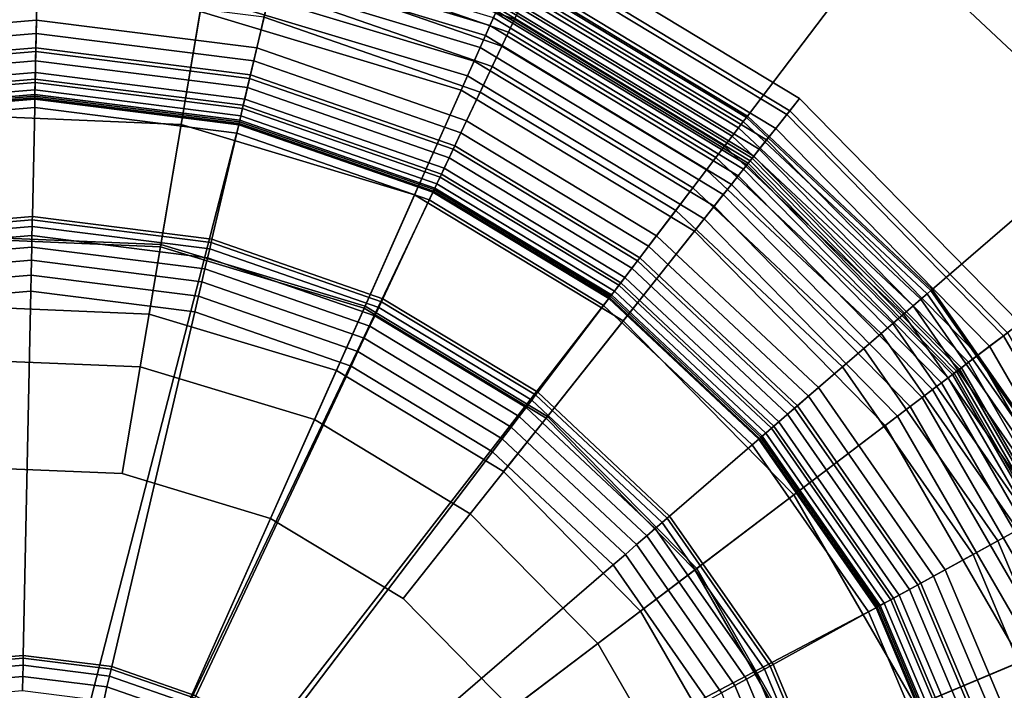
# Model space of a CAD drawing. Extents: x -43.1 to 43.1, y -41.3 to 41.3.
# Tile 152 of 256: x -30.996 to -30.04, y 13.059 to 13.711. Entities that reach past the tile are written whole.
import ezdxf

# ---------------------------------------------------------------- set-up
doc = ezdxf.new("R2010")
doc.units = 0
for name, color, linetype in [('LAMP', 7, 'CONTINUOUS'), ('LAMP_SUPPORT', 18, 'CONTINUOUS'), ('METAL_BASE', 254, 'CONTINUOUS')]:
    doc.layers.add(name, color=color, linetype=linetype)

msp = doc.modelspace()

# ---------------------------------------------------------------- linework, layer by layer
at = {"layer": 'LAMP'}
for points in [[(-30.8057, 13.8081, 24.8806), (-30.5306, 13.7251, 24.8806), (-30.5674, 13.6423, 24.9998), (-30.8208, 13.7187, 24.9998)], [(-30.8093, 13.7865, 22.6586), (-30.5395, 13.7051, 22.6586), (-30.5361, 13.7126, 22.6707), (-30.808, 13.7946, 22.6707)], [(-30.5087, 13.7743, 24.3843), (-30.2513, 13.6185, 24.3843), (-30.2389, 13.6342, 24.6401), (-30.5005, 13.7926, 24.6401)], [(-30.5005, 13.7926, 24.6401), (-30.2389, 13.6342, 24.6401), (-30.2483, 13.6223, 24.7579), (-30.5067, 13.7787, 24.7579)], [(-30.8111, 13.7759, 22.6486), (-30.5438, 13.6953, 22.6486), (-30.5395, 13.7051, 22.6586), (-30.8093, 13.7865, 22.6586)], [(-30.5067, 13.7787, 24.7579), (-30.2483, 13.6223, 24.7579), (-30.2847, 13.5763, 24.8806), (-30.5306, 13.7251, 24.8806)], [(-30.8132, 13.7633, 22.6411), (-30.549, 13.6836, 22.6411), (-30.5438, 13.6953, 22.6486), (-30.8111, 13.7759, 22.6486)], [(-30.5156, 13.7586, 24.0998), (-30.2619, 13.6051, 24.0998), (-30.2513, 13.6185, 24.3843), (-30.5087, 13.7743, 24.3843)], [(-30.8156, 13.7491, 22.6365), (-30.5549, 13.6704, 22.6365), (-30.549, 13.6836, 22.6411), (-30.8132, 13.7633, 22.6411)], [(-30.5214, 13.7456, 23.7996), (-30.2708, 13.5939, 23.7996), (-30.2619, 13.6051, 24.0998), (-30.5156, 13.7586, 24.0998)], [(-31.0659, 13.5008, 22.6428), (-30.859, 13.4922, 22.6428), (-30.8182, 13.7337, 22.6352), (-31.0864, 13.7448, 22.6352)], [(-30.8182, 13.7337, 22.6352), (-30.5612, 13.6561, 22.6352), (-30.5549, 13.6704, 22.6365), (-30.8156, 13.7491, 22.6365)], [(-30.5261, 13.7352, 23.4966), (-30.2779, 13.585, 23.4966), (-30.2708, 13.5939, 23.7996), (-30.5214, 13.7456, 23.7996)], [(-30.859, 13.4922, 22.6428), (-30.6608, 13.4324, 22.6428), (-30.5612, 13.6561, 22.6352), (-30.8182, 13.7337, 22.6352)], [(-30.5296, 13.7273, 23.2036), (-30.2832, 13.5782, 23.2036), (-30.2779, 13.585, 23.4966), (-30.5261, 13.7352, 23.4966)], [(-31.0852, 13.7297, 24.9998), (-30.8208, 13.7187, 24.9998), (-30.8393, 13.609, 25.107), (-31.0758, 13.6188, 25.107)], [(-30.5306, 13.7251, 24.8806), (-30.2847, 13.5763, 24.8806), (-30.341, 13.5053, 24.9998), (-30.5674, 13.6423, 24.9998)], [(-30.5332, 13.7192, 22.6997), (-30.2887, 13.5713, 22.6997), (-30.2868, 13.5737, 22.9337), (-30.5319, 13.722, 22.9337)], [(-30.5319, 13.722, 22.9337), (-30.2868, 13.5737, 22.9337), (-30.2832, 13.5782, 23.2036), (-30.5296, 13.7273, 23.2036)], [(-30.8208, 13.7187, 24.9998), (-30.5674, 13.6423, 24.9998), (-30.6126, 13.5406, 25.107), (-30.8393, 13.609, 25.107)], [(-30.5395, 13.7051, 22.6586), (-30.2984, 13.5591, 22.6586), (-30.2932, 13.5656, 22.6707), (-30.5361, 13.7126, 22.6707)], [(-30.5361, 13.7126, 22.6707), (-30.2932, 13.5656, 22.6707), (-30.2899, 13.5697, 22.6845), (-30.534, 13.7174, 22.6845)], [(-30.534, 13.7174, 22.6845), (-30.2899, 13.5697, 22.6845), (-30.2887, 13.5713, 22.6997), (-30.5332, 13.7192, 22.6997)], [(-30.5438, 13.6953, 22.6486), (-30.305, 13.5507, 22.6486), (-30.2984, 13.5591, 22.6586), (-30.5395, 13.7051, 22.6586)], [(-30.549, 13.6836, 22.6411), (-30.3129, 13.5407, 22.6411), (-30.305, 13.5507, 22.6486), (-30.5438, 13.6953, 22.6486)], [(-30.5549, 13.6704, 22.6365), (-30.3219, 13.5294, 22.6365), (-30.3129, 13.5407, 22.6411), (-30.549, 13.6836, 22.6411)], [(-30.5612, 13.6561, 22.6352), (-30.3316, 13.5172, 22.6352), (-30.3219, 13.5294, 22.6365), (-30.5549, 13.6704, 22.6365)], [(-30.6608, 13.4324, 22.6428), (-30.4836, 13.3252, 22.6428), (-30.3316, 13.5172, 22.6352), (-30.5612, 13.6561, 22.6352)], [(-30.5674, 13.6423, 24.9998), (-30.341, 13.5053, 24.9998), (-30.4101, 13.418, 25.107), (-30.6126, 13.5406, 25.107)], [(-30.2513, 13.6185, 24.3843), (-30.0408, 13.4036, 24.3843), (-30.0248, 13.4158, 24.6401), (-30.2389, 13.6342, 24.6401)], [(-30.2389, 13.6342, 24.6401), (-30.0248, 13.4158, 24.6401), (-30.0369, 13.4065, 24.7579), (-30.2483, 13.6223, 24.7579)], [(-31.0758, 13.6188, 25.107), (-30.8393, 13.609, 25.107), (-30.8594, 13.4901, 25.1939), (-31.0657, 13.4987, 25.1939)], [(-30.2483, 13.6223, 24.7579), (-30.0369, 13.4065, 24.7579), (-30.0836, 13.3711, 24.8806), (-30.2847, 13.5763, 24.8806)], [(-30.2619, 13.6051, 24.0998), (-30.0544, 13.3933, 24.0998), (-30.0408, 13.4036, 24.3843), (-30.2513, 13.6185, 24.3843)], [(-30.8393, 13.609, 25.107), (-30.6126, 13.5406, 25.107), (-30.6617, 13.4304, 25.1939), (-30.8594, 13.4901, 25.1939)], [(-30.2708, 13.5939, 23.7996), (-30.0658, 13.3847, 23.7996), (-30.0544, 13.3933, 24.0998), (-30.2619, 13.6051, 24.0998)], [(-30.2779, 13.585, 23.4966), (-30.0748, 13.3778, 23.4966), (-30.0658, 13.3847, 23.7996), (-30.2708, 13.5939, 23.7996)], [(-30.2868, 13.5737, 22.9337), (-30.0863, 13.369, 22.9337), (-30.0817, 13.3725, 23.2036), (-30.2832, 13.5782, 23.2036)], [(-30.2832, 13.5782, 23.2036), (-30.0817, 13.3725, 23.2036), (-30.0748, 13.3778, 23.4966), (-30.2779, 13.585, 23.4966)], [(-30.2847, 13.5763, 24.8806), (-30.0836, 13.3711, 24.8806), (-30.1558, 13.3163, 24.9998), (-30.341, 13.5053, 24.9998)], [(-30.2932, 13.5656, 22.6707), (-30.0945, 13.3628, 22.6707), (-30.0903, 13.366, 22.6845), (-30.2899, 13.5697, 22.6845)], [(-30.2899, 13.5697, 22.6845), (-30.0903, 13.366, 22.6845), (-30.0888, 13.3672, 22.6997), (-30.2887, 13.5713, 22.6997)], [(-30.2887, 13.5713, 22.6997), (-30.0888, 13.3672, 22.6997), (-30.0863, 13.369, 22.9337), (-30.2868, 13.5737, 22.9337)], [(-30.305, 13.5507, 22.6486), (-30.1096, 13.3513, 22.6486), (-30.1011, 13.3578, 22.6586), (-30.2984, 13.5591, 22.6586)], [(-30.2984, 13.5591, 22.6586), (-30.1011, 13.3578, 22.6586), (-30.0945, 13.3628, 22.6707), (-30.2932, 13.5656, 22.6707)], [(-30.3129, 13.5407, 22.6411), (-30.1198, 13.3436, 22.6411), (-30.1096, 13.3513, 22.6486), (-30.305, 13.5507, 22.6486)], [(-30.6126, 13.5406, 25.107), (-30.4101, 13.418, 25.107), (-30.485, 13.3235, 25.1939), (-30.6617, 13.4304, 25.1939)], [(-30.3219, 13.5294, 22.6365), (-30.1313, 13.3349, 22.6365), (-30.1198, 13.3436, 22.6411), (-30.3129, 13.5407, 22.6411)], [(-30.3316, 13.5172, 22.6352), (-30.1437, 13.3254, 22.6352), (-30.1313, 13.3349, 22.6365), (-30.3219, 13.5294, 22.6365)], [(-30.4836, 13.3252, 22.6428), (-30.3387, 13.1773, 22.6428), (-30.1437, 13.3254, 22.6352), (-30.3316, 13.5172, 22.6352)], [(-30.341, 13.5053, 24.9998), (-30.1558, 13.3163, 24.9998), (-30.2444, 13.249, 25.107), (-30.4101, 13.418, 25.107)], [(-31.0601, 13.4325, 22.1433), (-30.8704, 13.4246, 22.1433), (-30.859, 13.4922, 22.6428), (-31.0659, 13.5008, 22.6428)], [(-31.0657, 13.4987, 25.1939), (-30.8594, 13.4901, 25.1939), (-30.8791, 13.3732, 25.2522), (-31.0557, 13.3806, 25.2522)], [(-30.8704, 13.4246, 22.1433), (-30.6886, 13.3698, 22.1433), (-30.6608, 13.4324, 22.6428), (-30.859, 13.4922, 22.6428)], [(-30.8594, 13.4901, 25.1939), (-30.6617, 13.4304, 25.1939), (-30.7098, 13.3222, 25.2522), (-30.8791, 13.3732, 25.2522)], [(-30.8704, 13.4246, 22.1433), (-31.0601, 13.4325, 22.1433), (-30.9965, 12.6777, 22.1433), (-30.6886, 13.3698, 22.1433)], [(-30.6617, 13.4304, 25.1939), (-30.485, 13.3235, 25.1939), (-30.5586, 13.2306, 25.2522), (-30.7098, 13.3222, 25.2522)], [(-30.6886, 13.3698, 22.1433), (-30.5262, 13.2715, 22.1433), (-30.4836, 13.3252, 22.6428), (-30.6608, 13.4324, 22.6428)], [(-30.4101, 13.418, 25.107), (-30.2444, 13.249, 25.107), (-30.3405, 13.176, 25.1939), (-30.485, 13.3235, 25.1939)], [(-30.0408, 13.4036, 24.3843), (-29.8903, 13.1431, 24.3843), (-29.8718, 13.1509, 24.6401), (-30.0248, 13.4158, 24.6401)], [(-30.0369, 13.4065, 24.7579), (-29.8858, 13.145, 24.7579), (-29.9399, 13.1223, 24.8806), (-30.0836, 13.3711, 24.8806)], [(-30.0544, 13.3933, 24.0998), (-29.9061, 13.1365, 24.0998), (-29.8903, 13.1431, 24.3843), (-30.0408, 13.4036, 24.3843)], [(-30.0658, 13.3847, 23.7996), (-29.9192, 13.131, 23.7996), (-29.9061, 13.1365, 24.0998), (-30.0544, 13.3933, 24.0998)], [(-31.0557, 13.3806, 25.2522), (-30.8791, 13.3732, 25.2522), (-30.8966, 13.2696, 25.2735), (-31.0469, 13.2758, 25.2735)], [(-30.0817, 13.3725, 23.2036), (-29.9376, 13.1232, 23.2036), (-29.9297, 13.1265, 23.4966), (-30.0748, 13.3778, 23.4966)], [(-30.0748, 13.3778, 23.4966), (-29.9297, 13.1265, 23.4966), (-29.9192, 13.131, 23.7996), (-30.0658, 13.3847, 23.7996)], [(-30.5262, 13.2715, 22.1433), (-30.6886, 13.3698, 22.1433), (-30.9965, 12.6777, 22.1433), (-30.3933, 13.1359, 22.1433)], [(-30.8791, 13.3732, 25.2522), (-30.7098, 13.3222, 25.2522), (-30.7526, 13.2261, 25.2735), (-30.8966, 13.2696, 25.2735)], [(-30.0836, 13.3711, 24.8806), (-29.9399, 13.1223, 24.8806), (-30.0234, 13.0871, 24.9998), (-30.1558, 13.3163, 24.9998)], [(-30.0903, 13.366, 22.6845), (-29.9476, 13.119, 22.6845), (-29.9458, 13.1198, 22.6997), (-30.0888, 13.3672, 22.6997)], [(-30.0888, 13.3672, 22.6997), (-29.9458, 13.1198, 22.6997), (-29.943, 13.121, 22.9337), (-30.0863, 13.369, 22.9337)], [(-30.0863, 13.369, 22.9337), (-29.943, 13.121, 22.9337), (-29.9376, 13.1232, 23.2036), (-30.0817, 13.3725, 23.2036)], [(-30.1096, 13.3513, 22.6486), (-29.97, 13.1096, 22.6486), (-29.9601, 13.1138, 22.6586), (-30.1011, 13.3578, 22.6586)], [(-30.1011, 13.3578, 22.6586), (-29.9601, 13.1138, 22.6586), (-29.9525, 13.117, 22.6707), (-30.0945, 13.3628, 22.6707)], [(-30.0945, 13.3628, 22.6707), (-29.9525, 13.117, 22.6707), (-29.9476, 13.119, 22.6845), (-30.0903, 13.366, 22.6845)], [(-30.1198, 13.3436, 22.6411), (-29.9818, 13.1047, 22.6411), (-29.97, 13.1096, 22.6486), (-30.1096, 13.3513, 22.6486)], [(-30.1313, 13.3349, 22.6365), (-29.9951, 13.0991, 22.6365), (-29.9818, 13.1047, 22.6411), (-30.1198, 13.3436, 22.6411)], [(-30.1437, 13.3254, 22.6352), (-30.0095, 13.093, 22.6352), (-29.9951, 13.0991, 22.6365), (-30.1313, 13.3349, 22.6365)], [(-30.7098, 13.3222, 25.2522), (-30.5586, 13.2306, 25.2522), (-30.6238, 13.1482, 25.2735), (-30.7526, 13.2261, 25.2735)], [(-30.485, 13.3235, 25.1939), (-30.3405, 13.176, 25.1939), (-30.4348, 13.1043, 25.2522), (-30.5586, 13.2306, 25.2522)], [(-30.5262, 13.2715, 22.1433), (-30.3933, 13.1359, 22.1433), (-30.3387, 13.1773, 22.6428), (-30.4836, 13.3252, 22.6428)], [(-30.3387, 13.1773, 22.6428), (-30.2352, 12.998, 22.6428), (-30.0095, 13.093, 22.6352), (-30.1437, 13.3254, 22.6352)], [(-30.1558, 13.3163, 24.9998), (-30.0234, 13.0871, 24.9998), (-30.126, 13.044, 25.107), (-30.2444, 13.249, 25.107)], [(-30.8966, 13.2696, 25.2735), (-30.7526, 13.2261, 25.2735), (-30.9965, 12.6777, 25.2735), (-31.0469, 13.2758, 25.2735)], [(-30.2444, 13.249, 25.107), (-30.126, 13.044, 25.107), (-30.2372, 12.9972, 25.1939), (-30.3405, 13.176, 25.1939)], [(-30.6238, 13.1482, 25.2735), (-30.5185, 13.0408, 25.2735), (-30.9965, 12.6777, 25.2735), (-30.7526, 13.2261, 25.2735)], [(-30.5586, 13.2306, 25.2522), (-30.4348, 13.1043, 25.2522), (-30.5185, 13.0408, 25.2735), (-30.6238, 13.1482, 25.2735)], [(-30.3405, 13.176, 25.1939), (-30.2372, 12.9972, 25.1939), (-30.3464, 12.9512, 25.2522), (-30.4348, 13.1043, 25.2522)], [(-30.3933, 13.1359, 22.1433), (-30.2984, 12.9715, 22.1433), (-30.2352, 12.998, 22.6428), (-30.3387, 13.1773, 22.6428)], [(-30.2984, 12.9715, 22.1433), (-30.3933, 13.1359, 22.1433), (-30.9965, 12.6777, 22.1433), (-30.2473, 12.7886, 22.1433)], [(-30.4348, 13.1043, 25.2522), (-30.3464, 12.9512, 25.2522), (-30.4433, 12.9105, 25.2735), (-30.5185, 13.0408, 25.2735)], [(-30.2352, 12.998, 22.6428), (-30.1794, 12.7986, 22.6428), (-29.9372, 12.8345, 22.6352), (-30.0095, 13.093, 22.6352)], [(-30.0234, 13.0871, 24.9998), (-29.9522, 12.8323, 24.9998), (-30.0623, 12.816, 25.107), (-30.126, 13.044, 25.107)]]:
    msp.add_3dface(points, dxfattribs=at)
at = {"layer": 'LAMP_SUPPORT'}
for points in [[(-30.9802, 13.6973, 22.5307), (-31.1924, 13.6795, 22.5307), (-31.2099, 13.7711, 22.5307), (-30.9782, 13.7906, 22.5307)], [(-30.7689, 13.6707, 22.5307), (-30.9802, 13.6973, 22.5307), (-30.9782, 13.7906, 22.5307), (-30.7476, 13.7615, 22.5307)], [(-30.5157, 13.7112, 18.9421), (-30.741, 13.7896, 18.9421), (-30.7442, 13.7762, 18.9372), (-30.5216, 13.6987, 18.9372)], [(-30.5216, 13.6987, 22.5289), (-30.7442, 13.7762, 22.5289), (-30.741, 13.7896, 22.524), (-30.5157, 13.7112, 22.524)], [(-30.5216, 13.6987, 18.9372), (-30.7442, 13.7762, 18.9372), (-30.7476, 13.7615, 18.9354), (-30.528, 13.6851, 18.9354)], [(-30.528, 13.6851, 22.5307), (-30.7476, 13.7615, 22.5307), (-30.7442, 13.7762, 22.5289), (-30.5216, 13.6987, 22.5289)], [(-30.5677, 13.6007, 22.5307), (-30.7689, 13.6707, 22.5307), (-30.7476, 13.7615, 22.5307), (-30.528, 13.6851, 22.5307)], [(-30.528, 13.6851, 18.9354), (-30.7476, 13.7615, 18.9354), (-30.7526, 13.7401, 18.9338), (-30.5374, 13.6653, 18.9338)], [(-30.9793, 13.7411, 18.929), (-31.2006, 13.7225, 18.929), (-31.1948, 13.6922, 18.9214), (-30.9799, 13.7103, 18.9214)], [(-30.7589, 13.7133, 18.929), (-30.9793, 13.7411, 18.929), (-30.9799, 13.7103, 18.9214), (-30.7659, 13.6833, 18.9214)], [(-30.5374, 13.6653, 18.9338), (-30.7526, 13.7401, 18.9338), (-30.7589, 13.7133, 18.929), (-30.5491, 13.6403, 18.929)], [(-30.2905, 13.6157, 18.9861), (-30.5008, 13.743, 18.9861), (-30.5029, 13.7385, 18.9723), (-30.2935, 13.6118, 18.9723)], [(-30.2935, 13.6118, 22.4939), (-30.5029, 13.7385, 22.4939), (-30.5008, 13.743, 22.48), (-30.2905, 13.6157, 22.48)], [(-30.2895, 13.6171, 19.0011), (-30.5001, 13.7446, 19.0011), (-30.5008, 13.743, 18.9861), (-30.2905, 13.6157, 18.9861)], [(-30.2905, 13.6157, 22.48), (-30.5008, 13.743, 22.48), (-30.5001, 13.7446, 22.465), (-30.2895, 13.6171, 22.465)], [(-30.2895, 13.6171, 22.465), (-30.5001, 13.7446, 22.465), (-30.5001, 13.7446, 19.0011), (-30.2895, 13.6171, 19.0011)], [(-30.2982, 13.6056, 18.9601), (-30.5062, 13.7315, 18.9601), (-30.5106, 13.7223, 18.9499), (-30.3043, 13.5975, 18.9499)], [(-30.3043, 13.5975, 22.5162), (-30.5106, 13.7223, 22.5162), (-30.5062, 13.7315, 22.5061), (-30.2982, 13.6056, 22.5061)], [(-30.2935, 13.6118, 18.9723), (-30.5029, 13.7385, 18.9723), (-30.5062, 13.7315, 18.9601), (-30.2982, 13.6056, 18.9601)], [(-30.2982, 13.6056, 22.5061), (-30.5062, 13.7315, 22.5061), (-30.5029, 13.7385, 22.4939), (-30.2935, 13.6118, 22.4939)], [(-30.3043, 13.5975, 18.9499), (-30.5106, 13.7223, 18.9499), (-30.5157, 13.7112, 18.9421), (-30.3117, 13.5878, 18.9421)], [(-30.3117, 13.5878, 22.524), (-30.5157, 13.7112, 22.524), (-30.5106, 13.7223, 22.5162), (-30.3043, 13.5975, 22.5162)], [(-30.5491, 13.6403, 18.929), (-30.7589, 13.7133, 18.929), (-30.7659, 13.6833, 18.9214), (-30.5622, 13.6124, 18.9214)], [(-30.3117, 13.5878, 18.9421), (-30.5157, 13.7112, 18.9421), (-30.5216, 13.6987, 18.9372), (-30.3201, 13.5767, 18.9372)], [(-30.3201, 13.5767, 22.5289), (-30.5216, 13.6987, 22.5289), (-30.5157, 13.7112, 22.524), (-30.3117, 13.5878, 22.524)], [(-30.9799, 13.7103, 18.9214), (-31.1948, 13.6922, 18.9214), (-31.1891, 13.6621, 18.9114), (-30.9805, 13.6797, 18.9114)], [(-30.7659, 13.6833, 18.9214), (-30.9799, 13.7103, 18.9214), (-30.9805, 13.6797, 18.9114), (-30.7729, 13.6535, 18.9114)], [(-30.9804, 13.6834, 22.5291), (-31.1898, 13.6658, 22.5291), (-31.1924, 13.6795, 22.5307), (-30.9802, 13.6973, 22.5307)], [(-30.772, 13.6571, 22.5291), (-30.9804, 13.6834, 22.5291), (-30.9802, 13.6973, 22.5307), (-30.7689, 13.6707, 22.5307)], [(-30.3201, 13.5767, 18.9372), (-30.5216, 13.6987, 18.9372), (-30.528, 13.6851, 18.9354), (-30.3291, 13.5648, 18.9354)], [(-30.3291, 13.5648, 22.5307), (-30.528, 13.6851, 22.5307), (-30.5216, 13.6987, 22.5289), (-30.3201, 13.5767, 22.5289)], [(-30.9807, 13.6706, 22.5245), (-31.1874, 13.6532, 22.5245), (-31.1898, 13.6658, 22.5291), (-30.9804, 13.6834, 22.5291)], [(-30.775, 13.6447, 22.5245), (-30.9807, 13.6706, 22.5245), (-30.9804, 13.6834, 22.5291), (-30.772, 13.6571, 22.5291)], [(-30.5622, 13.6124, 18.9214), (-30.7659, 13.6833, 18.9214), (-30.7729, 13.6535, 18.9114), (-30.5752, 13.5848, 18.9114)], [(-30.3855, 13.4905, 22.5307), (-30.5677, 13.6007, 22.5307), (-30.528, 13.6851, 22.5307), (-30.3291, 13.5648, 22.5307)], [(-30.3291, 13.5648, 18.9354), (-30.528, 13.6851, 18.9354), (-30.5374, 13.6653, 18.9338), (-30.3424, 13.5473, 18.9338)], [(-30.9805, 13.6797, 18.9114), (-31.1891, 13.6621, 18.9114), (-31.1841, 13.6359, 18.8993), (-30.9811, 13.653, 18.8993)], [(-30.7729, 13.6535, 18.9114), (-30.9805, 13.6797, 18.9114), (-30.9811, 13.653, 18.8993), (-30.779, 13.6275, 18.8993)], [(-30.9809, 13.6593, 22.5173), (-31.1852, 13.6421, 22.5173), (-31.1874, 13.6532, 22.5245), (-30.9807, 13.6706, 22.5245)], [(-30.7775, 13.6336, 22.5173), (-30.9809, 13.6593, 22.5173), (-30.9807, 13.6706, 22.5245), (-30.775, 13.6447, 22.5245)], [(-30.5737, 13.5881, 22.5291), (-30.772, 13.6571, 22.5291), (-30.7689, 13.6707, 22.5307), (-30.5677, 13.6007, 22.5307)], [(-30.3424, 13.5473, 18.9338), (-30.5374, 13.6653, 18.9338), (-30.5491, 13.6403, 18.929), (-30.3591, 13.5253, 18.929)], [(-30.9811, 13.6498, 22.5079), (-31.1835, 13.6328, 22.5079), (-31.1852, 13.6421, 22.5173), (-30.9809, 13.6593, 22.5173)], [(-30.7797, 13.6244, 22.5079), (-30.9811, 13.6498, 22.5079), (-30.9809, 13.6593, 22.5173), (-30.7775, 13.6336, 22.5173)], [(-30.5791, 13.5765, 22.5245), (-30.775, 13.6447, 22.5245), (-30.772, 13.6571, 22.5291), (-30.5737, 13.5881, 22.5291)], [(-30.9811, 13.653, 18.8993), (-31.1841, 13.6359, 18.8993), (-31.1804, 13.6169, 18.8854), (-30.9815, 13.6336, 18.8854)], [(-30.9813, 13.6426, 22.4966), (-31.1821, 13.6257, 22.4966), (-31.1835, 13.6328, 22.5079), (-30.9811, 13.6498, 22.5079)], [(-30.779, 13.6275, 18.8993), (-30.9811, 13.653, 18.8993), (-30.9815, 13.6336, 18.8854), (-30.7834, 13.6087, 18.8854)], [(-30.7813, 13.6174, 22.4966), (-30.9813, 13.6426, 22.4966), (-30.9811, 13.6498, 22.5079), (-30.7797, 13.6244, 22.5079)], [(-30.5752, 13.5848, 18.9114), (-30.7729, 13.6535, 18.9114), (-30.779, 13.6275, 18.8993), (-30.5866, 13.5606, 18.8993)], [(-30.5839, 13.5663, 22.5173), (-30.7775, 13.6336, 22.5173), (-30.775, 13.6447, 22.5245), (-30.5791, 13.5765, 22.5245)], [(-30.9814, 13.638, 22.4838), (-31.1812, 13.6212, 22.4838), (-31.1821, 13.6257, 22.4966), (-30.9813, 13.6426, 22.4966)], [(-30.9814, 13.6364, 22.4698), (-31.1809, 13.6196, 22.4698), (-31.1812, 13.6212, 22.4838), (-30.9814, 13.638, 22.4838)], [(-30.9815, 13.6347, 21.5662), (-31.1806, 13.618, 21.5662), (-31.1809, 13.6196, 22.4698), (-30.9814, 13.6364, 22.4698)], [(-31.0186, 12.6952, 21.5662), (-31.1806, 13.618, 21.5662), (-30.9815, 13.6347, 21.5662), (-30.7831, 13.6097, 21.5662)], [(-30.7831, 13.6097, 21.5662), (-30.9815, 13.6347, 21.5662), (-30.9814, 13.6364, 22.4698), (-30.7828, 13.6114, 22.4698)], [(-30.7824, 13.613, 22.4838), (-30.9814, 13.638, 22.4838), (-30.9813, 13.6426, 22.4966), (-30.7813, 13.6174, 22.4966)], [(-30.7828, 13.6114, 22.4698), (-30.9814, 13.6364, 22.4698), (-30.9814, 13.638, 22.4838), (-30.7824, 13.613, 22.4838)], [(-30.3591, 13.5253, 18.929), (-30.5491, 13.6403, 18.929), (-30.5622, 13.6124, 18.9214), (-30.3777, 13.5008, 18.9214)], [(-30.9815, 13.6336, 18.8854), (-31.1804, 13.6169, 18.8854), (-31.1788, 13.6087, 18.8701), (-30.9816, 13.6253, 18.8701)], [(-30.9816, 13.6253, 18.8701), (-31.1788, 13.6087, 18.8701), (-31.159, 13.5046, 17.848), (-30.9838, 13.5193, 17.848)], [(-30.7853, 13.6005, 18.8701), (-30.9816, 13.6253, 18.8701), (-30.9838, 13.5193, 17.848), (-30.8095, 13.4973, 17.848)], [(-30.7834, 13.6087, 18.8854), (-30.9815, 13.6336, 18.8854), (-30.9816, 13.6253, 18.8701), (-30.7853, 13.6005, 18.8701)], [(-30.5866, 13.5606, 18.8993), (-30.779, 13.6275, 18.8993), (-30.7834, 13.6087, 18.8854), (-30.5948, 13.5431, 18.8854)], [(-30.5879, 13.5577, 22.5079), (-30.7797, 13.6244, 22.5079), (-30.7775, 13.6336, 22.5173), (-30.5839, 13.5663, 22.5173)], [(-30.593, 13.547, 22.4838), (-30.7824, 13.613, 22.4838), (-30.7813, 13.6174, 22.4966), (-30.591, 13.5512, 22.4966)], [(-30.591, 13.5512, 22.4966), (-30.7813, 13.6174, 22.4966), (-30.7797, 13.6244, 22.5079), (-30.5879, 13.5577, 22.5079)], [(-30.1113, 13.4475, 18.9861), (-30.2905, 13.6157, 18.9861), (-30.2935, 13.6118, 18.9723), (-30.115, 13.4442, 18.9723)], [(-30.115, 13.4442, 22.4939), (-30.2935, 13.6118, 22.4939), (-30.2905, 13.6157, 22.48), (-30.1113, 13.4475, 22.48)], [(-30.1099, 13.4486, 19.0011), (-30.2895, 13.6171, 19.0011), (-30.2905, 13.6157, 18.9861), (-30.1113, 13.4475, 18.9861)], [(-30.1113, 13.4475, 22.48), (-30.2905, 13.6157, 22.48), (-30.2895, 13.6171, 22.465), (-30.1099, 13.4486, 22.465)], [(-30.1099, 13.4486, 22.465), (-30.2895, 13.6171, 22.465), (-30.2895, 13.6171, 19.0011), (-30.1099, 13.4486, 19.0011)], [(-30.9958, 12.7021, 21.5662), (-31.0186, 12.6952, 21.5662), (-30.7831, 13.6097, 21.5662), (-30.5944, 13.5441, 21.5662)], [(-30.5948, 13.5431, 18.8854), (-30.7834, 13.6087, 18.8854), (-30.7853, 13.6005, 18.8701), (-30.5984, 13.5355, 18.8701)], [(-30.5944, 13.5441, 21.5662), (-30.7831, 13.6097, 21.5662), (-30.7828, 13.6114, 22.4698), (-30.5937, 13.5456, 22.4698)], [(-30.5937, 13.5456, 22.4698), (-30.7828, 13.6114, 22.4698), (-30.7824, 13.613, 22.4838), (-30.593, 13.547, 22.4838)], [(-30.3777, 13.5008, 18.9214), (-30.5622, 13.6124, 18.9214), (-30.5752, 13.5848, 18.9114), (-30.3962, 13.4764, 18.9114)], [(-30.115, 13.4442, 18.9723), (-30.2935, 13.6118, 18.9723), (-30.2982, 13.6056, 18.9601), (-30.1209, 13.4392, 18.9601)], [(-30.1209, 13.4392, 22.5061), (-30.2982, 13.6056, 22.5061), (-30.2935, 13.6118, 22.4939), (-30.115, 13.4442, 22.4939)], [(-30.5984, 13.5355, 18.8701), (-30.7853, 13.6005, 18.8701), (-30.8095, 13.4973, 17.848), (-30.6435, 13.4396, 17.848)], [(-30.394, 13.4793, 22.5291), (-30.5737, 13.5881, 22.5291), (-30.5677, 13.6007, 22.5307), (-30.3855, 13.4905, 22.5307)], [(-30.1286, 13.4325, 18.9499), (-30.3043, 13.5975, 18.9499), (-30.3117, 13.5878, 18.9421), (-30.1378, 13.4245, 18.9421)], [(-30.1378, 13.4245, 22.524), (-30.3117, 13.5878, 22.524), (-30.3043, 13.5975, 22.5162), (-30.1286, 13.4325, 22.5162)], [(-30.1209, 13.4392, 18.9601), (-30.2982, 13.6056, 18.9601), (-30.3043, 13.5975, 18.9499), (-30.1286, 13.4325, 18.9499)], [(-30.1286, 13.4325, 22.5162), (-30.3043, 13.5975, 22.5162), (-30.2982, 13.6056, 22.5061), (-30.1209, 13.4392, 22.5061)], [(-30.4017, 13.4691, 22.5245), (-30.5791, 13.5765, 22.5245), (-30.5737, 13.5881, 22.5291), (-30.394, 13.4793, 22.5291)], [(-30.1378, 13.4245, 18.9421), (-30.3117, 13.5878, 18.9421), (-30.3201, 13.5767, 18.9372), (-30.1483, 13.4155, 18.9372)], [(-30.1483, 13.4155, 22.5289), (-30.3201, 13.5767, 22.5289), (-30.3117, 13.5878, 22.524), (-30.1378, 13.4245, 22.524)], [(-30.3962, 13.4764, 18.9114), (-30.5752, 13.5848, 18.9114), (-30.5866, 13.5606, 18.8993), (-30.4123, 13.4551, 18.8993)], [(-30.4085, 13.4601, 22.5173), (-30.5839, 13.5663, 22.5173), (-30.5791, 13.5765, 22.5245), (-30.4017, 13.4691, 22.5245)], [(-30.1483, 13.4155, 18.9372), (-30.3201, 13.5767, 18.9372), (-30.3291, 13.5648, 18.9354), (-30.1597, 13.4057, 18.9354)], [(-30.1597, 13.4057, 22.5307), (-30.3291, 13.5648, 22.5307), (-30.3201, 13.5767, 22.5289), (-30.1483, 13.4155, 22.5289)], [(-30.4123, 13.4551, 18.8993), (-30.5866, 13.5606, 18.8993), (-30.5948, 13.5431, 18.8854), (-30.424, 13.4397, 18.8854)], [(-30.4142, 13.4526, 22.5079), (-30.5879, 13.5577, 22.5079), (-30.5839, 13.5663, 22.5173), (-30.4085, 13.4601, 22.5173)], [(-30.2302, 13.3447, 22.5307), (-30.3855, 13.4905, 22.5307), (-30.3291, 13.5648, 22.5307), (-30.1597, 13.4057, 22.5307)], [(-30.1597, 13.4057, 18.9354), (-30.3291, 13.5648, 18.9354), (-30.3424, 13.5473, 18.9338), (-30.1763, 13.3913, 18.9338)], [(-30.4214, 13.4432, 22.4838), (-30.593, 13.547, 22.4838), (-30.591, 13.5512, 22.4966), (-30.4186, 13.4469, 22.4966)], [(-30.4186, 13.4469, 22.4966), (-30.591, 13.5512, 22.4966), (-30.5879, 13.5577, 22.5079), (-30.4142, 13.4526, 22.5079)], [(-30.9958, 12.7021, 21.5662), (-30.5944, 13.5441, 21.5662), (-30.4234, 13.4406, 21.5662)], [(-30.424, 13.4397, 18.8854), (-30.5948, 13.5431, 18.8854), (-30.5984, 13.5355, 18.8701), (-30.4291, 13.433, 18.8701)], [(-30.4234, 13.4406, 21.5662), (-30.5944, 13.5441, 21.5662), (-30.5937, 13.5456, 22.4698), (-30.4224, 13.4419, 22.4698)], [(-30.4224, 13.4419, 22.4698), (-30.5937, 13.5456, 22.4698), (-30.593, 13.547, 22.4838), (-30.4214, 13.4432, 22.4838)], [(-30.1763, 13.3913, 18.9338), (-30.3424, 13.5473, 18.9338), (-30.3591, 13.5253, 18.929), (-30.1971, 13.3733, 18.929)], [(-30.4291, 13.433, 18.8701), (-30.5984, 13.5355, 18.8701), (-30.6435, 13.4396, 17.848), (-30.4931, 13.3486, 17.848)], [(-30.1971, 13.3733, 18.929), (-30.3591, 13.5253, 18.929), (-30.3777, 13.5008, 18.9214), (-30.2204, 13.3532, 18.9214)], [(-30.9838, 13.5193, 17.848), (-31.159, 13.5046, 17.848), (-31.1583, 13.5014, 17.8327), (-30.9839, 13.5161, 17.8327)], [(-30.9839, 13.5161, 17.8327), (-31.1583, 13.5014, 17.8327), (-31.1572, 13.4952, 17.8188), (-30.984, 13.5098, 17.8188)], [(-30.8102, 13.4942, 17.8327), (-30.9839, 13.5161, 17.8327), (-30.984, 13.5098, 17.8188), (-30.8116, 13.4881, 17.8188)], [(-30.8095, 13.4973, 17.848), (-30.9838, 13.5193, 17.848), (-30.9839, 13.5161, 17.8327), (-30.8102, 13.4942, 17.8327)], [(-30.984, 13.5098, 17.8188), (-31.1572, 13.4952, 17.8188), (-31.1555, 13.4865, 17.8067), (-30.9842, 13.5009, 17.8067)], [(-30.9842, 13.5009, 17.8067), (-31.1555, 13.4865, 17.8067), (-31.1534, 13.4756, 17.7967), (-30.9844, 13.4898, 17.7967)], [(-30.8137, 13.4794, 17.8067), (-30.9842, 13.5009, 17.8067), (-30.9844, 13.4898, 17.7967), (-30.8162, 13.4686, 17.7967)], [(-30.8116, 13.4881, 17.8188), (-30.984, 13.5098, 17.8188), (-30.9842, 13.5009, 17.8067), (-30.8137, 13.4794, 17.8067)], [(-30.6449, 13.4366, 17.8327), (-30.8102, 13.4942, 17.8327), (-30.8116, 13.4881, 17.8188), (-30.6475, 13.431, 17.8188)], [(-30.6435, 13.4396, 17.848), (-30.8095, 13.4973, 17.848), (-30.8102, 13.4942, 17.8327), (-30.6449, 13.4366, 17.8327)], [(-30.2204, 13.3532, 18.9214), (-30.3777, 13.5008, 18.9214), (-30.3962, 13.4764, 18.9114), (-30.2436, 13.3332, 18.9114)], [(-30.9844, 13.4898, 17.7967), (-31.1534, 13.4756, 17.7967), (-31.151, 13.4629, 17.7891), (-30.9847, 13.4769, 17.7891)], [(-30.8162, 13.4686, 17.7967), (-30.9844, 13.4898, 17.7967), (-30.9847, 13.4769, 17.7891), (-30.8192, 13.456, 17.7891)], [(-30.6475, 13.431, 17.8188), (-30.8116, 13.4881, 17.8188), (-30.8137, 13.4794, 17.8067), (-30.6513, 13.423, 17.8067)], [(-30.2408, 13.3356, 22.5291), (-30.394, 13.4793, 22.5291), (-30.3855, 13.4905, 22.5307), (-30.2302, 13.3447, 22.5307)], [(-30.9847, 13.4769, 17.7891), (-31.151, 13.4629, 17.7891), (-31.1483, 13.4487, 17.7843), (-30.985, 13.4624, 17.7843)], [(-30.8192, 13.456, 17.7891), (-30.9847, 13.4769, 17.7891), (-30.985, 13.4624, 17.7843), (-30.8224, 13.442, 17.7843)], [(-30.6513, 13.423, 17.8067), (-30.8137, 13.4794, 17.8067), (-30.8162, 13.4686, 17.7967), (-30.656, 13.4129, 17.7967)], [(-30.2436, 13.3332, 18.9114), (-30.3962, 13.4764, 18.9114), (-30.4123, 13.4551, 18.8993), (-30.2638, 13.3157, 18.8993)], [(-30.2505, 13.3272, 22.5245), (-30.4017, 13.4691, 22.5245), (-30.394, 13.4793, 22.5291), (-30.2408, 13.3356, 22.5291)], [(-30.656, 13.4129, 17.7967), (-30.8162, 13.4686, 17.7967), (-30.8192, 13.456, 17.7891), (-30.6615, 13.4012, 17.7891)], [(-30.259, 13.3198, 22.5173), (-30.4085, 13.4601, 22.5173), (-30.4017, 13.4691, 22.5245), (-30.2505, 13.3272, 22.5245)], [(-30.985, 13.4624, 17.7843), (-31.1483, 13.4487, 17.7843), (-31.1454, 13.4334, 17.7827), (-30.9853, 13.4469, 17.7827)], [(-30.8224, 13.442, 17.7843), (-30.985, 13.4624, 17.7843), (-30.9853, 13.4469, 17.7827), (-30.826, 13.4268, 17.7827)], [(-30.6615, 13.4012, 17.7891), (-30.8192, 13.456, 17.7891), (-30.8224, 13.442, 17.7843), (-30.6677, 13.3881, 17.7843)], [(-30.2638, 13.3157, 18.8993), (-30.4123, 13.4551, 18.8993), (-30.424, 13.4397, 18.8854), (-30.2784, 13.3031, 18.8854)], [(-30.2662, 13.3137, 22.5079), (-30.4142, 13.4526, 22.5079), (-30.4085, 13.4601, 22.5173), (-30.259, 13.3198, 22.5173)], [(-30.9853, 13.4469, 17.7827), (-31.1454, 13.4334, 17.7827), (-31.0789, 13.0856, 17.7827), (-30.9927, 13.0928, 17.7827)], [(-30.826, 13.4268, 17.7827), (-30.9853, 13.4469, 17.7827), (-30.9927, 13.0928, 17.7827), (-30.9068, 13.082, 17.7827)], [(-30.2751, 13.3059, 22.4838), (-30.4214, 13.4432, 22.4838), (-30.4186, 13.4469, 22.4966), (-30.2716, 13.3089, 22.4966)], [(-30.2716, 13.3089, 22.4966), (-30.4186, 13.4469, 22.4966), (-30.4142, 13.4526, 22.5079), (-30.2662, 13.3137, 22.5079)], [(-29.9752, 13.2433, 18.9723), (-30.115, 13.4442, 18.9723), (-30.1209, 13.4392, 18.9601), (-29.982, 13.2395, 18.9601)], [(-29.982, 13.2395, 22.5061), (-30.1209, 13.4392, 22.5061), (-30.115, 13.4442, 22.4939), (-29.9752, 13.2433, 22.4939)], [(-29.9709, 13.2456, 18.9861), (-30.1113, 13.4475, 18.9861), (-30.115, 13.4442, 18.9723), (-29.9752, 13.2433, 18.9723)], [(-29.9752, 13.2433, 22.4939), (-30.115, 13.4442, 22.4939), (-30.1113, 13.4475, 22.48), (-29.9709, 13.2456, 22.48)], [(-29.9694, 13.2465, 19.0011), (-30.1099, 13.4486, 19.0011), (-30.1113, 13.4475, 18.9861), (-29.9709, 13.2456, 18.9861)], [(-29.9709, 13.2456, 22.48), (-30.1113, 13.4475, 22.48), (-30.1099, 13.4486, 22.465), (-29.9694, 13.2465, 22.465)], [(-29.9694, 13.2465, 22.465), (-30.1099, 13.4486, 22.465), (-30.1099, 13.4486, 19.0011), (-29.9694, 13.2465, 19.0011)], [(-30.9958, 12.7021, 21.5662), (-30.4234, 13.4406, 21.5662), (-30.2776, 13.3038, 21.5662), (-30.1635, 13.1397, 21.5662)], [(-30.6677, 13.3881, 17.7843), (-30.8224, 13.442, 17.7843), (-30.826, 13.4268, 17.7827), (-30.6743, 13.374, 17.7827)], [(-30.4951, 13.346, 17.8327), (-30.6449, 13.4366, 17.8327), (-30.6475, 13.431, 17.8188), (-30.4989, 13.341, 17.8188)], [(-30.4931, 13.3486, 17.848), (-30.6435, 13.4396, 17.848), (-30.6449, 13.4366, 17.8327), (-30.4951, 13.346, 17.8327)], [(-30.2784, 13.3031, 18.8854), (-30.424, 13.4397, 18.8854), (-30.4291, 13.433, 18.8701), (-30.2848, 13.2976, 18.8701)], [(-30.2776, 13.3038, 21.5662), (-30.4234, 13.4406, 21.5662), (-30.4224, 13.4419, 22.4698), (-30.2764, 13.3049, 22.4698)], [(-30.2764, 13.3049, 22.4698), (-30.4224, 13.4419, 22.4698), (-30.4214, 13.4432, 22.4838), (-30.2751, 13.3059, 22.4838)], [(-29.982, 13.2395, 18.9601), (-30.1209, 13.4392, 18.9601), (-30.1286, 13.4325, 18.9499), (-29.9909, 13.2346, 18.9499)], [(-29.9909, 13.2346, 22.5162), (-30.1286, 13.4325, 22.5162), (-30.1209, 13.4392, 22.5061), (-29.982, 13.2395, 22.5061)], [(-30.6743, 13.374, 17.7827), (-30.826, 13.4268, 17.7827), (-30.9068, 13.082, 17.7827), (-30.825, 13.0536, 17.7827)], [(-30.4989, 13.341, 17.8188), (-30.6475, 13.431, 17.8188), (-30.6513, 13.423, 17.8067), (-30.5043, 13.3339, 17.8067)], [(-30.2848, 13.2976, 18.8701), (-30.4291, 13.433, 18.8701), (-30.4931, 13.3486, 17.848), (-30.365, 13.2283, 17.848)], [(-30.0016, 13.2287, 18.9421), (-30.1378, 13.4245, 18.9421), (-30.1483, 13.4155, 18.9372), (-30.0137, 13.2221, 18.9372)], [(-30.0137, 13.2221, 22.5289), (-30.1483, 13.4155, 22.5289), (-30.1378, 13.4245, 22.524), (-30.0016, 13.2287, 22.524)], [(-29.9909, 13.2346, 18.9499), (-30.1286, 13.4325, 18.9499), (-30.1378, 13.4245, 18.9421), (-30.0016, 13.2287, 18.9421)], [(-30.0016, 13.2287, 22.524), (-30.1378, 13.4245, 22.524), (-30.1286, 13.4325, 22.5162), (-29.9909, 13.2346, 22.5162)], [(-30.5043, 13.3339, 17.8067), (-30.6513, 13.423, 17.8067), (-30.656, 13.4129, 17.7967), (-30.511, 13.3251, 17.7967)], [(-30.0137, 13.2221, 18.9372), (-30.1483, 13.4155, 18.9372), (-30.1597, 13.4057, 18.9354), (-30.0269, 13.2148, 18.9354)], [(-30.0269, 13.2148, 22.5307), (-30.1597, 13.4057, 22.5307), (-30.1483, 13.4155, 22.5289), (-30.0137, 13.2221, 22.5289)], [(-30.511, 13.3251, 17.7967), (-30.656, 13.4129, 17.7967), (-30.6615, 13.4012, 17.7891), (-30.5188, 13.3148, 17.7891)], [(-30.1086, 13.1699, 22.5307), (-30.2302, 13.3447, 22.5307), (-30.1597, 13.4057, 22.5307), (-30.0269, 13.2148, 22.5307)], [(-30.0269, 13.2148, 18.9354), (-30.1597, 13.4057, 18.9354), (-30.1763, 13.3913, 18.9338), (-30.0462, 13.2042, 18.9338)], [(-30.5188, 13.3148, 17.7891), (-30.6615, 13.4012, 17.7891), (-30.6677, 13.3881, 17.7843), (-30.5275, 13.3033, 17.7843)], [(-30.5275, 13.3033, 17.7843), (-30.6677, 13.3881, 17.7843), (-30.6743, 13.374, 17.7827), (-30.5369, 13.2909, 17.7827)], [(-30.0462, 13.2042, 18.9338), (-30.1763, 13.3913, 18.9338), (-30.1971, 13.3733, 18.929), (-30.0703, 13.191, 18.929)], [(-30.5369, 13.2909, 17.7827), (-30.6743, 13.374, 17.7827), (-30.825, 13.0536, 17.7827), (-30.7509, 13.0087, 17.7827)], [(-30.0703, 13.191, 18.929), (-30.1971, 13.3733, 18.929), (-30.2204, 13.3532, 18.9214), (-30.0973, 13.1761, 18.9214)], [(-30.365, 13.2283, 17.848), (-30.4931, 13.3486, 17.848), (-30.4951, 13.346, 17.8327), (-30.3675, 13.2262, 17.8327)], [(-30.0973, 13.1761, 18.9214), (-30.2204, 13.3532, 18.9214), (-30.2436, 13.3332, 18.9114), (-30.1241, 13.1614, 18.9114)], [(-30.3722, 13.2221, 17.8188), (-30.4989, 13.341, 17.8188), (-30.5043, 13.3339, 17.8067), (-30.3789, 13.2163, 17.8067)], [(-30.3675, 13.2262, 17.8327), (-30.4951, 13.346, 17.8327), (-30.4989, 13.341, 17.8188), (-30.3722, 13.2221, 17.8188)], [(-30.1209, 13.1631, 22.5291), (-30.2408, 13.3356, 22.5291), (-30.2302, 13.3447, 22.5307), (-30.1086, 13.1699, 22.5307)], [(-30.3789, 13.2163, 17.8067), (-30.5043, 13.3339, 17.8067), (-30.511, 13.3251, 17.7967), (-30.3873, 13.2091, 17.7967)], [(-30.1241, 13.1614, 18.9114), (-30.2436, 13.3332, 18.9114), (-30.2638, 13.3157, 18.8993), (-30.1475, 13.1485, 18.8993)], [(-30.1321, 13.157, 22.5245), (-30.2505, 13.3272, 22.5245), (-30.2408, 13.3356, 22.5291), (-30.1209, 13.1631, 22.5291)], [(-30.3873, 13.2091, 17.7967), (-30.511, 13.3251, 17.7967), (-30.5188, 13.3148, 17.7891), (-30.3971, 13.2006, 17.7891)], [(-30.1503, 13.147, 22.5079), (-30.2662, 13.3137, 22.5079), (-30.259, 13.3198, 22.5173), (-30.142, 13.1515, 22.5173)], [(-30.142, 13.1515, 22.5173), (-30.259, 13.3198, 22.5173), (-30.2505, 13.3272, 22.5245), (-30.1321, 13.157, 22.5245)], [(-30.3971, 13.2006, 17.7891), (-30.5188, 13.3148, 17.7891), (-30.5275, 13.3033, 17.7843), (-30.408, 13.1911, 17.7843)], [(-30.1475, 13.1485, 18.8993), (-30.2638, 13.3157, 18.8993), (-30.2784, 13.3031, 18.8854), (-30.1645, 13.1392, 18.8854)], [(-30.1566, 13.1435, 22.4966), (-30.2716, 13.3089, 22.4966), (-30.2662, 13.3137, 22.5079), (-30.1503, 13.147, 22.5079)], [(-30.408, 13.1911, 17.7843), (-30.5275, 13.3033, 17.7843), (-30.5369, 13.2909, 17.7827), (-30.4198, 13.181, 17.7827)], [(-30.1645, 13.1392, 18.8854), (-30.2784, 13.3031, 18.8854), (-30.2848, 13.2976, 18.8701), (-30.1718, 13.1351, 18.8701)], [(-30.1635, 13.1397, 21.5662), (-30.2776, 13.3038, 21.5662), (-30.2764, 13.3049, 22.4698), (-30.162, 13.1405, 22.4698)], [(-30.162, 13.1405, 22.4698), (-30.2764, 13.3049, 22.4698), (-30.2751, 13.3059, 22.4838), (-30.1606, 13.1413, 22.4838)], [(-30.1606, 13.1413, 22.4838), (-30.2751, 13.3059, 22.4838), (-30.2716, 13.3089, 22.4966), (-30.1566, 13.1435, 22.4966)], [(-30.4198, 13.181, 17.7827), (-30.5369, 13.2909, 17.7827), (-30.7509, 13.0087, 17.7827), (-30.6878, 12.9495, 17.7827)], [(-30.1718, 13.1351, 18.8701), (-30.2848, 13.2976, 18.8701), (-30.365, 13.2283, 17.848), (-30.2646, 13.084, 17.848)], [(-30.2675, 13.0825, 17.8327), (-30.3675, 13.2262, 17.8327), (-30.3722, 13.2221, 17.8188), (-30.273, 13.0795, 17.8188)], [(-30.2646, 13.084, 17.848), (-30.365, 13.2283, 17.848), (-30.3675, 13.2262, 17.8327), (-30.2675, 13.0825, 17.8327)], [(-30.2808, 13.0752, 17.8067), (-30.3789, 13.2163, 17.8067), (-30.3873, 13.2091, 17.7967), (-30.2905, 13.0698, 17.7967)], [(-30.273, 13.0795, 17.8188), (-30.3722, 13.2221, 17.8188), (-30.3789, 13.2163, 17.8067), (-30.2808, 13.0752, 17.8067)], [(-30.026, 12.9736, 22.5307), (-30.1086, 13.1699, 22.5307), (-30.0269, 13.2148, 22.5307), (-29.9368, 13.0005, 22.5307)], [(-29.9368, 13.0005, 18.9354), (-30.0269, 13.2148, 18.9354), (-30.0462, 13.2042, 18.9338), (-29.9578, 12.9942, 18.9338)], [(-30.2905, 13.0698, 17.7967), (-30.3873, 13.2091, 17.7967), (-30.3971, 13.2006, 17.7891), (-30.3018, 13.0636, 17.7891)], [(-30.3018, 13.0636, 17.7891), (-30.3971, 13.2006, 17.7891), (-30.408, 13.1911, 17.7843), (-30.3145, 13.0566, 17.7843)], [(-29.9578, 12.9942, 18.9338), (-30.0462, 13.2042, 18.9338), (-30.0703, 13.191, 18.929), (-29.9841, 12.9862, 18.929)], [(-30.3145, 13.0566, 17.7843), (-30.408, 13.1911, 17.7843), (-30.4198, 13.181, 17.7827), (-30.3281, 13.0491, 17.7827)], [(-29.9841, 12.9862, 18.929), (-30.0703, 13.191, 18.929), (-30.0973, 13.1761, 18.9214), (-30.0137, 12.9773, 18.9214)], [(-30.3281, 13.0491, 17.7827), (-30.4198, 13.181, 17.7827), (-30.6878, 12.9495, 17.7827), (-30.6384, 12.8784, 17.7827)], [(-30.0137, 12.9773, 18.9214), (-30.0973, 13.1761, 18.9214), (-30.1241, 13.1614, 18.9114), (-30.0429, 12.9685, 18.9114)], [(-30.0394, 12.9695, 22.5291), (-30.1209, 13.1631, 22.5291), (-30.1086, 13.1699, 22.5307), (-30.026, 12.9736, 22.5307)], [(-30.0429, 12.9685, 18.9114), (-30.1241, 13.1614, 18.9114), (-30.1475, 13.1485, 18.8993), (-30.0685, 12.9607, 18.8993)], [(-30.0625, 12.9625, 22.5173), (-30.142, 13.1515, 22.5173), (-30.1321, 13.157, 22.5245), (-30.0517, 12.9658, 22.5245)], [(-30.0517, 12.9658, 22.5245), (-30.1321, 13.157, 22.5245), (-30.1209, 13.1631, 22.5291), (-30.0394, 12.9695, 22.5291)], [(-30.0685, 12.9607, 18.8993), (-30.1475, 13.1485, 18.8993), (-30.1645, 13.1392, 18.8854), (-30.0871, 12.9551, 18.8854)], [(-30.0715, 12.9598, 22.5079), (-30.1503, 13.147, 22.5079), (-30.142, 13.1515, 22.5173), (-30.0625, 12.9625, 22.5173)], [(-30.9803, 12.6904, 21.5662), (-30.9958, 12.7021, 21.5662), (-30.1635, 13.1397, 21.5662), (-30.086, 12.9554, 21.5662)], [(-30.0871, 12.9551, 18.8854), (-30.1645, 13.1392, 18.8854), (-30.1718, 13.1351, 18.8701), (-30.095, 12.9527, 18.8701)], [(-30.086, 12.9554, 21.5662), (-30.1635, 13.1397, 21.5662), (-30.162, 13.1405, 22.4698), (-30.0844, 12.9559, 22.4698)], [(-30.0844, 12.9559, 22.4698), (-30.162, 13.1405, 22.4698), (-30.1606, 13.1413, 22.4838), (-30.0828, 12.9564, 22.4838)], [(-30.0828, 12.9564, 22.4838), (-30.1606, 13.1413, 22.4838), (-30.1566, 13.1435, 22.4966), (-30.0784, 12.9577, 22.4966)], [(-30.0784, 12.9577, 22.4966), (-30.1566, 13.1435, 22.4966), (-30.1503, 13.147, 22.5079), (-30.0715, 12.9598, 22.5079)], [(-30.095, 12.9527, 18.8701), (-30.1718, 13.1351, 18.8701), (-30.2646, 13.084, 17.848), (-30.1965, 12.922, 17.848)], [(-30.9927, 13.0928, 17.7827), (-31.0789, 13.0856, 17.7827), (-31.0784, 13.083, 17.763), (-30.9927, 13.0902, 17.763)], [(-30.9927, 13.0902, 17.763), (-31.0784, 13.083, 17.763), (-31.0771, 13.0762, 17.7108), (-30.9928, 13.0833, 17.7108)], [(-30.9074, 13.0795, 17.763), (-30.9927, 13.0902, 17.763), (-30.9928, 13.0833, 17.7108), (-30.9089, 13.0727, 17.7108)], [(-30.9068, 13.082, 17.7827), (-30.9927, 13.0928, 17.7827), (-30.9927, 13.0902, 17.763), (-30.9074, 13.0795, 17.763)], [(-30.9928, 13.0833, 17.7108), (-31.0771, 13.0762, 17.7108), (-31.0751, 13.0656, 17.6355), (-30.9931, 13.0725, 17.6355)], [(-30.9089, 13.0727, 17.7108), (-30.9928, 13.0833, 17.7108), (-30.9931, 13.0725, 17.6355), (-30.9114, 13.0622, 17.6355)], [(-30.825, 13.0536, 17.7827), (-30.9068, 13.082, 17.7827), (-30.9074, 13.0795, 17.763), (-30.8261, 13.0512, 17.763)], [(-30.1996, 12.9211, 17.8327), (-30.2675, 13.0825, 17.8327), (-30.273, 13.0795, 17.8188), (-30.2056, 12.9193, 17.8188)], [(-30.1965, 12.922, 17.848), (-30.2646, 13.084, 17.848), (-30.2675, 13.0825, 17.8327), (-30.1996, 12.9211, 17.8327)], [(-30.9931, 13.0725, 17.6355), (-31.0751, 13.0656, 17.6355), (-31.0725, 13.052, 17.5472), (-30.9934, 13.0587, 17.5472)], [(-30.9114, 13.0622, 17.6355), (-30.9931, 13.0725, 17.6355), (-30.9934, 13.0587, 17.5472), (-30.9146, 13.0487, 17.5472)], [(-30.8291, 13.0449, 17.7108), (-30.9089, 13.0727, 17.7108), (-30.9114, 13.0622, 17.6355), (-30.8336, 13.0352, 17.6355)], [(-30.8261, 13.0512, 17.763), (-30.9074, 13.0795, 17.763), (-30.9089, 13.0727, 17.7108), (-30.8291, 13.0449, 17.7108)], [(-30.2141, 12.9167, 17.8067), (-30.2808, 13.0752, 17.8067), (-30.2905, 13.0698, 17.7967), (-30.2247, 12.9135, 17.7967)], [(-30.2056, 12.9193, 17.8188), (-30.273, 13.0795, 17.8188), (-30.2808, 13.0752, 17.8067), (-30.2141, 12.9167, 17.8067)], [(-30.8336, 13.0352, 17.6355), (-30.9114, 13.0622, 17.6355), (-30.9146, 13.0487, 17.5472), (-30.8395, 13.0226, 17.5472)], [(-30.2371, 12.9098, 17.7891), (-30.3018, 13.0636, 17.7891), (-30.3145, 13.0566, 17.7843), (-30.251, 12.9056, 17.7843)], [(-30.2247, 12.9135, 17.7967), (-30.2905, 13.0698, 17.7967), (-30.3018, 13.0636, 17.7891), (-30.2371, 12.9098, 17.7891)]]:
    msp.add_3dface(points, dxfattribs=at)
at = {"layer": 'METAL_BASE'}
for points in [[(-30.2895, 13.6171, 19.8457), (-30.1547, 13.7947, 19.8457), (-30.4052, 13.9463, 19.8457), (-30.5001, 13.7446, 19.8457)], [(-30.5001, 13.7446, 20.7327), (-30.4052, 13.9463, 20.7327), (-30.1547, 13.7947, 20.7327), (-30.2895, 13.6171, 20.7327)], [(-30.1099, 13.4486, 19.8457), (-29.9412, 13.5943, 19.8457), (-30.1547, 13.7947, 19.8457), (-30.2895, 13.6171, 19.8457)], [(-30.2895, 13.6171, 20.7327), (-30.1547, 13.7947, 20.7327), (-29.9412, 13.5943, 20.7327), (-30.1099, 13.4486, 20.7327)], [(-29.9412, 13.5943, 20.7327), (-30.1547, 13.7947, 20.7327), (-30.1547, 13.7947, 19.8457), (-29.9412, 13.5943, 19.8457)], [(-30.2895, 13.6171, 19.8457), (-30.5001, 13.7446, 19.8457), (-30.5001, 13.7446, 20.7327), (-30.2895, 13.6171, 20.7327)], [(-30.1099, 13.4486, 19.8457), (-30.2895, 13.6171, 19.8457), (-30.2895, 13.6171, 20.7327), (-30.1099, 13.4486, 20.7327)], [(-29.9694, 13.2465, 19.8457), (-29.774, 13.3539, 19.8457), (-29.9412, 13.5943, 19.8457), (-30.1099, 13.4486, 19.8457)], [(-30.1099, 13.4486, 20.7327), (-29.9412, 13.5943, 20.7327), (-29.774, 13.3539, 20.7327), (-29.9694, 13.2465, 20.7327)], [(-29.9694, 13.2465, 19.8457), (-30.1099, 13.4486, 19.8457), (-30.1099, 13.4486, 20.7327), (-29.9694, 13.2465, 20.7327)]]:
    msp.add_3dface(points, dxfattribs=at)

doc.saveas('drawing.dxf')
